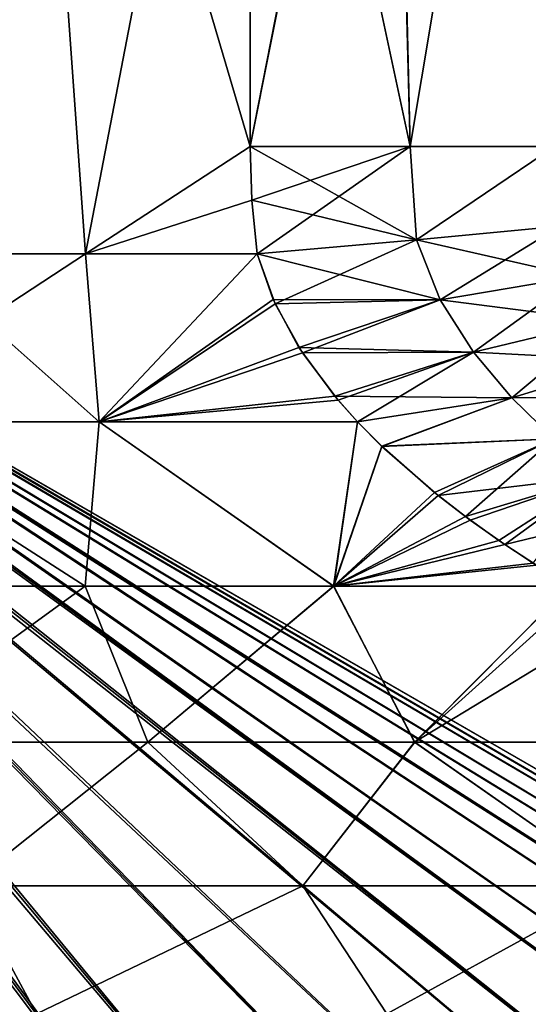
# Model space of a CAD drawing. Header units: metres. Extents: x -31 to 116, y -82 to 82.
# Tile 18 of 256: x 3.15 to 5.51, y -63.92 to -59.34. Entities that reach past the tile are written whole.
import ezdxf

# ---------------------------------------------------------------- set-up
doc = ezdxf.new("R2010")
doc.units = ezdxf.units.M
doc.layers.add('solid_80000000GA_10_1', color=7, linetype='CONTINUOUS')

msp = doc.modelspace()

# ---------------------------------------------------------------- linework, layer by layer
at = {"layer": 'solid_80000000GA_10_1'}
for points in [[(2.635485, -60.428932, -10.679617), (2.070169, -56.301407, -10.803444), (3.16142, -56.352417, -10.535912)], [(2.635485, -60.428932, 10.679617), (3.16142, -56.352417, 10.535912), (2.070169, -56.301407, 10.803444)], [(3.452728, -60.428932, -10.444074), (2.635485, -60.428932, -10.679617), (3.16142, -56.352417, -10.535912)], [(2.635485, -60.428932, 10.679617), (3.452728, -60.428932, 10.444074), (3.16142, -56.352417, 10.535912)], [(3.452728, -60.428932, -10.444074), (3.16142, -56.352417, -10.535912), (4.216667, -56.455482, -10.159711)], [(3.16142, -56.352417, 10.535912), (4.216667, -59.929829, 10.159711), (4.216667, -56.455482, 10.159711)], [(3.452728, -60.428932, 10.444074), (4.216667, -59.929829, 10.159711), (3.16142, -56.352417, 10.535912)], [(3.452728, -60.428932, -10.444074), (4.216667, -56.455482, -10.159711), (4.216667, -59.929829, -10.159711)], [(4.216667, -59.929829, -10.159711), (4.216667, -56.455482, -10.159711), (4.873662, -56.589931, -9.828415)], [(4.216667, -56.455482, 10.159711), (4.216667, -59.929829, 10.159711), (4.96003, -59.929829, 9.775363)], [(4.873608, -56.589916, 9.828447), (4.216667, -56.455482, 10.159711), (4.96003, -59.929829, 9.775363)], [(4.216667, -59.929829, -10.159711), (4.873662, -56.589931, -9.828415), (4.881721, -56.592007, -9.823565)], [(4.960045, -59.929829, -9.775354), (4.216667, -59.929829, -10.159711), (4.881721, -56.592007, -9.823565)], [(4.881721, -56.592007, 9.823566), (4.873608, -56.589916, 9.828447), (4.96003, -59.929829, 9.775363)], [(4.960045, -59.929829, -9.775354), (4.881721, -56.592007, -9.823565), (5.48683, -56.781494, -9.394466)], [(4.881721, -56.592007, 9.823566), (4.96003, -59.929829, 9.775363), (5.486831, -56.781494, 9.394466)], [(5.631144, -59.929829, 9.270397), (5.486831, -56.781494, 9.394466), (4.96003, -59.929829, 9.775363)], [(5.631162, -59.929829, -9.270382), (4.960045, -59.929829, -9.775354), (5.48683, -56.781494, -9.394466)], [(5.631162, -59.929829, -9.270382), (5.48683, -56.781494, -9.394466), (5.857403, -56.885605, -9.055189)], [(5.631144, -59.929829, 9.270397), (5.855548, -56.885296, 9.057066), (5.486831, -56.781494, 9.394466)], [(9.311148, -65, 0.267873), (0.283166, -59.787411, 0.043632), (0.282783, -59.785282, 0.003692)], [(9.311148, -65, 0.267873), (0.282783, -59.785282, 0.003692), (0.283044, -59.786739, -0.036404)], [(9.238417, -65, -1.19201), (0.283044, -59.786739, -0.036404), (0.283917, -59.791615, -0.075673)], [(9.238417, -65, -1.19201), (9.311148, -65, 0.267873), (0.283044, -59.786739, -0.036404)], [(9.154608, -65, 1.721159), (0.284129, -59.792816, 0.082672), (0.283166, -59.787411, 0.043632)], [(9.311148, -65, 0.267873), (9.154608, -65, 1.721159), (0.283166, -59.787411, 0.043632)], [(8.938205, -65, -2.622541), (0.283917, -59.791615, -0.075673), (0.285257, -59.799259, -0.113568)], [(8.938205, -65, -2.622541), (9.238417, -65, -1.19201), (0.283917, -59.791615, -0.075673)], [(8.772651, -65, 3.132065), (0.285533, -59.80088, 0.120461), (0.284129, -59.792816, 0.082672)], [(9.154608, -65, 1.721159), (8.772651, -65, 3.132065), (0.284129, -59.792816, 0.082672)], [(8.417905, -65, -3.988496), (0.285257, -59.799259, -0.113568), (0.286903, -59.808956, -0.150187)], [(8.417905, -65, -3.988496), (8.938205, -65, -2.622541), (0.285257, -59.799259, -0.113568)], [(8.174682, -65, 4.465849), (0.287233, -59.810951, 0.156916), (0.285533, -59.80088, 0.120461)], [(8.772651, -65, 3.132065), (8.174682, -65, 4.465849), (0.285533, -59.80088, 0.120461)], [(8.417905, -65, -3.988496), (0.286903, -59.808956, -0.150187), (0.288753, -59.820297, -0.186045)], [(7.375425, -65, 5.689669), (0.290229, -59.829609, 0.212003), (0.287233, -59.810951, 0.156916)], [(8.174682, -65, 4.465849), (7.375425, -65, 5.689669), (0.287233, -59.810951, 0.156916)], [(7.690328, -65, -5.256242), (0.288753, -59.820297, -0.186045), (0.290743, -59.833084, -0.221743)], [(7.690328, -65, -5.256242), (8.417905, -65, -3.988496), (0.288753, -59.820297, -0.186045)], [(7.375425, -65, 5.689669), (0.293254, -59.850292, 0.265393), (0.290229, -59.829609, 0.212003)], [(6.77339, -65, -6.394561), (0.290743, -59.833084, -0.221743), (0.294986, -59.862896, -0.295137)], [(6.77339, -65, -6.394561), (7.690328, -65, -5.256242), (0.290743, -59.833084, -0.221743)], [(6.394561, -65, 6.77339), (0.296235, -59.872536, 0.317186), (0.293254, -59.850292, 0.265393)], [(7.375425, -65, 5.689669), (6.394561, -65, 6.77339), (0.293254, -59.850292, 0.265393)], [(6.77339, -65, -6.394561), (0.294986, -59.862896, -0.295137), (0.299473, -59.899887, -0.37684)], [(5.256242, -65, 7.690328), (0.30026, -59.907253, 0.392433), (0.296235, -59.872536, 0.317186)], [(6.394561, -65, 6.77339), (5.256242, -65, 7.690328), (0.296235, -59.872536, 0.317186)], [(5.689669, -65, -7.375425), (0.299473, -59.899887, -0.37684), (0.303997, -59.947811, -0.475478)], [(5.689669, -65, -7.375425), (6.77339, -65, -6.394561), (0.299473, -59.899887, -0.37684)], [(5.256242, -65, 7.690328), (0.30364, -59.943405, 0.466642), (0.30026, -59.907253, 0.392433)], [(3.988496, -65, 8.417905), (0.308111, -60.022118, 0.620805), (0.30364, -59.943405, 0.466642)], [(5.256242, -65, 7.690328), (3.988496, -65, 8.417905), (0.30364, -59.943405, 0.466642)], [(4.465849, -65, -8.174682), (0.303997, -59.947811, -0.475478), (0.307677, -60.009861, -0.597236)], [(4.465849, -65, -8.174682), (5.689669, -65, -7.375425), (0.303997, -59.947811, -0.475478)], [(4.224875, -60.180008, -10.1563), (3.452728, -60.428932, -10.444074), (4.216667, -59.929829, -10.159711)], [(3.452728, -60.428932, 10.444074), (4.224875, -60.180008, 10.1563), (4.216667, -59.929829, 10.159711)], [(4.224875, -60.180008, -10.1563), (4.216667, -59.929829, -10.159711), (4.960045, -59.929829, -9.775354)], [(4.216667, -59.929829, 10.159711), (4.224875, -60.180008, 10.1563), (4.99022, -60.364399, 9.759488)], [(4.96003, -59.929829, 9.775363), (4.216667, -59.929829, 10.159711), (4.99022, -60.364399, 9.759488)], [(4.224875, -60.180008, -10.1563), (4.960045, -59.929829, -9.775354), (4.249329, -60.428932, -10.146092)], [(4.990196, -60.364399, -9.759501), (4.249329, -60.428932, -10.146092), (4.960045, -59.929829, -9.775354)], [(5.631144, -59.929829, 9.270397), (4.96003, -59.929829, 9.775363), (4.99022, -60.364399, 9.759488)], [(4.990196, -60.364399, -9.759501), (4.960045, -59.929829, -9.775354), (5.631162, -59.929829, -9.270382)], [(5.65694, -60.30159, -9.253416), (4.990196, -60.364399, -9.759501), (5.631162, -59.929829, -9.270382)], [(5.631144, -59.929829, 9.270397), (4.99022, -60.364399, 9.759488), (5.656984, -60.301582, 9.25338)], [(4.465849, -65, -8.174682), (0.307677, -60.009861, -0.597236), (0.308776, -60.088497, -0.746695)], [(3.988496, -65, 8.417905), (0.308246, -60.114761, 0.795914), (0.308111, -60.022118, 0.620805)], [(3.988496, -65, 8.417905), (2.622541, -65, 8.938205), (0.308246, -60.114761, 0.795914)], [(3.132065, -65, -8.772651), (4.465849, -65, -8.174682), (0.308776, -60.088497, -0.746695)], [(4.224875, -60.180008, -10.1563), (4.249329, -60.428932, -10.146092), (3.452728, -60.428932, -10.444074)], [(3.452728, -60.428932, 10.444074), (4.249329, -60.428932, 10.146092), (4.224875, -60.180008, 10.1563)], [(4.224875, -60.180008, 10.1563), (4.249329, -60.428932, 10.146092), (4.99022, -60.364399, 9.759488)], [(5.74166, -60.534702, -9.19886), (4.990196, -60.364399, -9.759501), (5.65694, -60.30159, -9.253416)], [(5.099917, -60.643753, 9.706785), (5.656984, -60.301582, 9.25338), (4.99022, -60.364399, 9.759488)], [(5.7417, -60.534695, 9.198822), (5.656984, -60.301582, 9.25338), (5.099917, -60.643753, 9.706785)], [(4.990196, -60.364399, -9.759501), (5.099896, -60.643757, -9.7068), (4.249329, -60.428932, -10.146092)], [(4.333604, -60.662735, 10.116335), (4.99022, -60.364399, 9.759488), (4.249329, -60.428932, 10.146092)], [(5.099917, -60.643753, 9.706785), (4.99022, -60.364399, 9.759488), (4.333604, -60.662735, 10.116335)], [(5.74166, -60.534702, -9.19886), (5.099896, -60.643757, -9.7068), (4.990196, -60.364399, -9.759501)], [(2.261486, -61.211105, 10.827915), (3.515367, -61.211105, 10.488101), (2.635485, -60.428932, 10.679617)], [(2.261875, -61.211105, -10.827834), (2.635485, -60.428932, -10.679617), (3.452728, -60.428932, -10.444074)], [(2.261875, -61.211105, -10.827834), (3.452728, -60.428932, -10.444074), (3.516057, -61.211105, -10.48787)], [(3.515367, -61.211105, 10.488101), (3.452728, -60.428932, 10.444074), (2.635485, -60.428932, 10.679617)], [(3.516057, -61.211105, -10.48787), (3.452728, -60.428932, -10.444074), (4.249329, -60.428932, -10.146092)], [(3.515367, -61.211105, 10.488101), (4.249329, -60.428932, 10.146092), (3.452728, -60.428932, 10.444074)], [(3.515367, -61.211105, 10.488101), (4.333604, -60.662735, 10.116335), (4.249329, -60.428932, 10.146092)], [(4.323956, -60.641289, -10.119421), (3.516057, -61.211105, -10.48787), (4.249329, -60.428932, -10.146092)], [(5.099896, -60.643757, -9.7068), (4.323956, -60.641289, -10.119421), (4.249329, -60.428932, -10.146092)], [(5.74166, -60.534702, -9.19886), (5.860116, -60.741058, -9.13268), (5.099896, -60.643757, -9.7068)], [(5.7417, -60.534695, 9.198822), (5.099917, -60.643753, 9.706785), (5.254218, -60.886539, 9.642121)], [(5.860155, -60.741047, 9.132642), (5.7417, -60.534695, 9.198822), (5.254218, -60.886539, 9.642121)], [(3.515367, -61.211105, 10.488101), (4.460364, -60.889999, 10.078406), (4.333604, -60.662735, 10.116335)], [(4.323956, -60.641289, -10.119421), (4.444234, -60.864902, -10.08306), (3.516057, -61.211105, -10.48787)], [(5.099896, -60.643757, -9.7068), (4.444234, -60.864902, -10.08306), (4.323956, -60.641289, -10.119421)], [(5.099917, -60.643753, 9.706785), (4.333604, -60.662735, 10.116335), (4.460364, -60.889999, 10.078406)], [(5.099896, -60.643757, -9.7068), (5.254198, -60.886547, -9.642136), (4.444234, -60.864902, -10.08306)], [(5.254218, -60.886539, 9.642121), (5.099917, -60.643753, 9.706785), (4.460364, -60.889999, 10.078406)], [(5.860116, -60.741058, -9.13268), (5.254198, -60.886547, -9.642136), (5.099896, -60.643757, -9.7068)], [(5.860116, -60.741058, -9.13268), (5.998599, -60.926052, -9.059659), (5.254198, -60.886547, -9.642136)], [(5.860155, -60.741047, 9.132642), (5.254218, -60.886539, 9.642121), (5.433724, -61.099586, 9.569565)], [(5.998634, -60.926041, 9.059622), (5.860155, -60.741047, 9.132642), (5.433724, -61.099586, 9.569565)], [(4.444234, -60.864902, -10.08306), (4.610872, -61.092342, -10.035654), (3.516057, -61.211105, -10.48787)], [(5.254198, -60.886547, -9.642136), (4.610872, -61.092342, -10.035654), (4.444234, -60.864902, -10.08306)], [(3.515367, -61.211105, 10.488101), (4.626017, -61.11034, 10.031372), (4.460364, -60.889999, 10.078406)], [(5.254218, -60.886539, 9.642121), (4.460364, -60.889999, 10.078406), (4.626017, -61.11034, 10.031372)], [(5.254198, -60.886547, -9.642136), (5.433705, -61.09959, -9.56958), (4.610872, -61.092342, -10.035654)], [(5.254218, -60.886539, 9.642121), (4.626017, -61.11034, 10.031372), (4.716575, -61.211388, 10.005648)], [(5.433724, -61.099586, 9.569565), (5.254218, -60.886539, 9.642121), (4.716575, -61.211388, 10.005648)], [(5.998599, -60.926052, -9.059659), (5.433705, -61.09959, -9.56958), (5.254198, -60.886547, -9.642136)], [(5.998599, -60.926052, -9.059659), (6.150283, -61.095524, -8.981565), (5.433705, -61.09959, -9.56958)], [(5.998634, -60.926041, 9.059622), (5.433724, -61.099586, 9.569565), (5.628677, -61.290852, 9.490552)], [(4.610872, -61.092342, -10.035654), (4.71633, -61.210873, -10.005672), (3.516057, -61.211105, -10.48787)], [(5.433705, -61.09959, -9.56958), (4.71633, -61.210873, -10.005672), (4.610872, -61.092342, -10.035654)], [(3.515367, -61.211105, 10.488101), (4.716575, -61.211388, 10.005648), (4.626017, -61.11034, 10.031372)], [(5.433705, -61.09959, -9.56958), (4.82984, -61.325443, -9.973057), (4.71633, -61.210873, -10.005672)], [(5.433724, -61.099586, 9.569565), (4.716575, -61.211388, 10.005648), (4.828922, -61.324772, 9.973366)], [(5.628677, -61.290852, 9.490552), (5.433724, -61.099586, 9.569565), (4.828922, -61.324772, 9.973366)], [(5.433705, -61.09959, -9.56958), (5.62866, -61.290859, -9.490566), (4.82984, -61.325443, -9.973057)], [(6.150283, -61.095524, -8.981565), (5.62866, -61.290859, -9.490566), (5.433705, -61.09959, -9.56958)], [(2.254415, -61.974766, 11.016658), (3.450486, -61.974766, 10.702489), (2.261486, -61.211105, 10.827915)], [(2.261875, -61.211105, -10.827834), (3.451416, -61.974766, -10.702189), (2.254934, -61.974766, -11.016551)], [(3.450486, -61.974766, 10.702489), (3.515367, -61.211105, 10.488101), (2.261486, -61.211105, 10.827915)], [(2.261875, -61.211105, -10.827834), (3.516057, -61.211105, -10.48787), (3.451416, -61.974766, -10.702189)], [(3.450486, -61.974766, 10.702489), (4.604827, -61.974766, 10.258884), (3.515367, -61.211105, 10.488101)], [(3.516057, -61.211105, -10.48787), (4.606125, -61.974766, -10.258301), (3.451416, -61.974766, -10.702189)], [(4.604827, -61.974766, 10.258884), (4.716575, -61.211388, 10.005648), (3.515367, -61.211105, 10.488101)], [(3.516057, -61.211105, -10.48787), (4.71633, -61.210873, -10.005672), (4.606125, -61.974766, -10.258301)], [(4.604827, -61.974766, 10.258884), (4.828922, -61.324772, 9.973366), (4.716575, -61.211388, 10.005648)], [(4.71633, -61.210873, -10.005672), (4.82984, -61.325443, -9.973057), (4.606125, -61.974766, -10.258301)], [(5.628677, -61.290852, 9.490552), (4.828922, -61.324772, 9.973366), (5.074369, -61.5401, 9.90036)], [(5.62866, -61.290859, -9.490566), (5.090763, -61.553425, -9.895377), (4.82984, -61.325443, -9.973057)], [(5.628677, -61.290852, 9.490552), (5.074369, -61.5401, 9.90036), (5.217133, -61.651104, 9.856028)], [(5.62866, -61.290859, -9.490566), (5.833954, -61.465199, -9.405492), (5.090763, -61.553425, -9.895377)], [(5.83397, -61.465191, 9.405478), (5.628677, -61.290852, 9.490552), (5.217133, -61.651104, 9.856028)], [(4.604827, -61.974766, 10.258884), (5.074369, -61.5401, 9.90036), (4.828922, -61.324772, 9.973366)], [(4.82984, -61.325443, -9.973057), (5.090763, -61.553425, -9.895377), (4.606125, -61.974766, -10.258301)], [(5.833954, -61.465199, -9.405492), (5.239606, -61.667648, -9.848858), (5.090763, -61.553425, -9.895377)], [(5.83397, -61.465191, 9.405478), (5.217133, -61.651104, 9.856028), (5.372303, -61.762325, 9.805853)], [(5.833954, -61.465199, -9.405492), (5.399927, -61.781265, -9.796698), (5.239606, -61.667648, -9.848858)], [(5.83397, -61.465191, 9.405478), (5.372303, -61.762325, 9.805853), (5.532102, -61.868752, 9.751931)], [(5.833954, -61.465199, -9.405492), (6.046728, -61.625721, -9.31427), (5.399927, -61.781265, -9.796698)], [(4.604827, -61.974766, 10.258884), (5.217133, -61.651104, 9.856028), (5.074369, -61.5401, 9.90036)], [(5.090763, -61.553425, -9.895377), (5.239606, -61.667648, -9.848858), (4.606125, -61.974766, -10.258301)], [(6.046728, -61.625721, -9.31427), (5.54706, -61.878418, -9.746788), (5.399927, -61.781265, -9.796698)], [(4.604827, -61.974766, 10.258884), (5.372303, -61.762325, 9.805853), (5.217133, -61.651104, 9.856028)], [(5.239606, -61.667648, -9.848858), (5.399927, -61.781265, -9.796698), (4.606125, -61.974766, -10.258301)], [(4.604827, -61.974766, 10.258884), (5.532102, -61.868752, 9.751931), (5.372303, -61.762325, 9.805853)], [(5.399927, -61.781265, -9.796698), (5.54706, -61.878418, -9.746788), (4.606125, -61.974766, -10.258301)], [(4.604827, -61.974766, 10.258884), (5.702551, -61.974735, 9.69174), (5.532102, -61.868752, 9.751931)], [(5.54706, -61.878418, -9.746788), (5.702532, -61.97477, -9.691764), (4.606125, -61.974766, -10.258301)], [(2.452575, -62.700283, 11.282182), (3.450486, -61.974766, 10.702489), (2.254415, -61.974766, 11.016658)], [(2.254934, -61.974766, -11.016551), (3.451416, -61.974766, -10.702189), (2.452332, -62.700283, -11.282234)], [(3.451416, -61.974766, -10.702189), (3.741807, -62.700283, -10.922528), (2.452332, -62.700283, -11.282234)], [(2.452575, -62.700283, 11.282182), (3.742377, -62.700283, 10.922333), (3.450486, -61.974766, 10.702489)], [(3.742377, -62.700283, 10.922333), (4.604827, -61.974766, 10.258884), (3.450486, -61.974766, 10.702489)], [(3.451416, -61.974766, -10.702189), (4.606125, -61.974766, -10.258301), (3.741807, -62.700283, -10.922528)], [(4.606125, -61.974766, -10.258301), (4.980978, -62.700283, -10.415978), (3.741807, -62.700283, -10.922528)], [(3.742377, -62.700283, 10.922333), (4.981839, -62.700283, 10.415566), (4.604827, -61.974766, 10.258884)], [(4.981839, -62.700283, 10.415566), (5.702551, -61.974735, 9.69174), (4.604827, -61.974766, 10.258884)], [(4.606125, -61.974766, -10.258301), (5.702532, -61.97477, -9.691764), (4.980978, -62.700283, -10.415978)], [(5.702532, -61.97477, -9.691764), (5.752423, -62.004429, -9.673574), (4.980978, -62.700283, -10.415978)], [(5.752423, -62.004429, -9.673574), (5.946116, -62.114777, -9.600551), (4.980978, -62.700283, -10.415978)], [(4.981839, -62.700283, 10.415566), (6.15429, -62.700283, 9.768698), (5.702551, -61.974735, 9.69174)], [(5.946116, -62.114777, -9.600551), (6.153183, -62.700283, -9.769395), (4.980978, -62.700283, -10.415978)], [(2.902757, -63.369762, -11.598582), (2.452332, -62.700283, -11.282234), (3.741807, -62.700283, -10.922528)], [(2.902662, -63.369762, 11.598607), (3.742377, -62.700283, 10.922333), (2.452575, -62.700283, 11.282182)], [(2.902662, -63.369762, 11.598607), (4.461479, -63.369762, 11.092715), (3.742377, -62.700283, 10.922333)], [(4.461541, -63.369762, -11.09269), (2.902757, -63.369762, -11.598582), (3.741807, -62.700283, -10.922528)], [(4.461541, -63.369762, -11.09269), (3.741807, -62.700283, -10.922528), (4.980978, -62.700283, -10.415978)], [(4.461479, -63.369762, 11.092715), (4.981839, -62.700283, 10.415566), (3.742377, -62.700283, 10.922333)], [(4.461479, -63.369762, 11.092715), (5.936474, -63.369762, 10.37841), (4.981839, -62.700283, 10.415566)], [(5.936503, -63.369762, -10.378393), (4.461541, -63.369762, -11.09269), (4.980978, -62.700283, -10.415978)], [(5.936503, -63.369762, -10.378393), (4.980978, -62.700283, -10.415978), (6.153183, -62.700283, -9.769395)], [(5.936474, -63.369762, 10.37841), (6.15429, -62.700283, 9.768698), (4.981839, -62.700283, 10.415566)], [(3.225205, -63.964466, -12.039973), (1.536331, -63.964466, -12.369422), (2.902757, -63.369762, -11.598582)], [(3.225205, -63.964466, 12.039973), (2.902662, -63.369762, 11.598607), (1.536331, -63.964466, 12.369422)], [(3.225205, -63.964466, 12.039973), (4.461479, -63.369762, 11.092715), (2.902662, -63.369762, 11.598607)], [(3.225205, -63.964466, -12.039973), (2.902757, -63.369762, -11.598582), (4.461541, -63.369762, -11.09269)], [(4.852615, -63.964466, -11.481073), (3.225205, -63.964466, -12.039973), (4.461541, -63.369762, -11.09269)], [(3.225205, -63.964466, 12.039973), (4.852615, -63.964466, 11.481073), (4.461479, -63.369762, 11.092715)], [(4.852615, -63.964466, 11.481073), (5.936474, -63.369762, 10.37841), (4.461479, -63.369762, 11.092715)], [(4.852615, -63.964466, -11.481073), (4.461541, -63.369762, -11.09269), (5.936503, -63.369762, -10.378393)], [(6.387547, -63.964466, -10.703371), (4.852615, -63.964466, -11.481073), (5.936503, -63.369762, -10.378393)], [(4.852615, -63.964466, 11.481073), (6.387547, -63.964466, 10.703371), (5.936474, -63.369762, 10.37841)]]:
    msp.add_3dface(points, dxfattribs=at)

doc.saveas('drawing.dxf')
